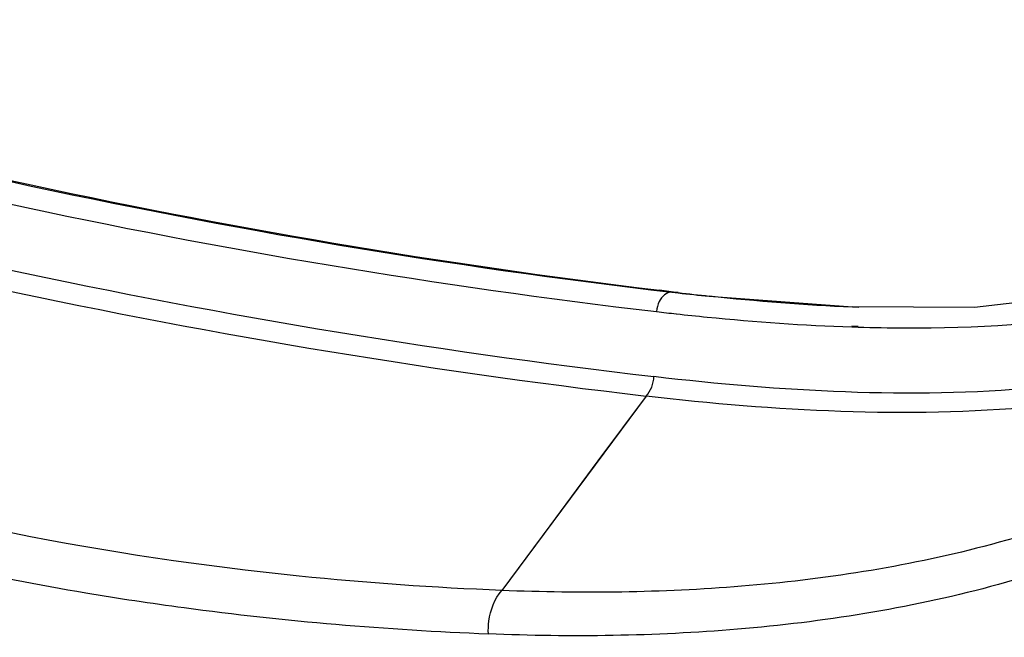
# Model space of a CAD drawing. Header units: millimetres. Extents: x 0 to 420, y 0 to 297.
# Tile 75 of 130: x 326.66 to 329.71, y 122.95 to 124.86. Entities that reach past the tile are written whole.
import ezdxf

# ---------------------------------------------------------------- set-up
doc = ezdxf.new("R2010")
doc.units = ezdxf.units.MM
doc.header["$LTSCALE"] = 23.1
doc.layers.get('0').update_dxf_attribs({"linetype": 'CONTINUOUS'})

msp = doc.modelspace()

# ---------------------------------------------------------------- linework, layer by layer
at = {"color": 7, "linetype": 'Continuous'}
for p, q in [((328.6457, 124.0224), (328.704, 124.0146)), ((328.6457, 124.0215), (328.704, 124.0146)), ((328.7997, 124.0026), (329.2442, 123.9697)), ((329.6226, 123.9678), (329.2442, 123.9697)), ((329.2442, 123.9697), (329.2636, 123.9689)), ((329.2443, 123.9705), (329.2636, 123.969))]:
    msp.add_line(p, q, dxfattribs=at)
at = {"color": 9, "linetype": 'Continuous'}
for p, q in [((328.6836, 124.0154), (328.7039, 124.0132)), ((328.6836, 124.0154), (328.7039, 124.0131)), ((329.2421, 123.9106), (329.2614, 123.9099)), ((329.2421, 123.9077), (329.2614, 123.9071)), ((328.6042, 123.6933), (328.1567, 123.0909))]:
    msp.add_line(p, q, dxfattribs=at)
at = {"color": 7, "linetype": 'Continuous'}
msp.add_lwpolyline([(331.5507, 125.9743), (331.4883, 125.5195), (331.3547, 125.0298), (331.1765, 124.6686), (330.9437, 124.3939), (330.6217, 124.1788), (330.1939, 124.0345), (329.6226, 123.9678)], dxfattribs=at)
at = {"color": 9, "linetype": 'Continuous'}
msp.add_lwpolyline([(328.604, 123.6933), (328.4549, 123.4923), (328.3059, 123.2915), (328.1568, 123.0909)], dxfattribs=at)
at = {"color": 7, "linetype": 'Continuous'}
for centre, radius, start, end in [((331.1714, 145.1593), 21.2901, 257.69677, 263.28926), ((331.1885, 145.1675), 21.2983, 257.65642, 263.14303), ((328.5123, 114.9276), 9.0891, 88.79135, 88.92053), ((329.7426, 132.9206), 8.9668, 263.34842, 263.96456)]:
    msp.add_arc(centre, radius, start, end, dxfattribs=at)
at = {"color": 9, "linetype": 'Continuous'}
for centre, radius, start, end in [((331.1267, 145.1206), 21.3114, 257.79524, 263.29038), ((331.1282, 145.0253), 21.4181, 257.65905, 263.29796), ((331.1089, 145.0052), 21.4586, 257.66002, 263.29649), ((329.7124, 132.7882), 8.8329, 263.4435, 264.06865), ((329.7027, 133.0571), 9.1641, 263.32019, 263.70535), ((329.6368, 132.4565), 8.5599, 263.70278, 264.3481), ((329.4234, 129.2357), 5.331, 268.2591, 269.8048)]:
    msp.add_arc(centre, radius, start, end, dxfattribs=at)
for points, knots in [([(329.4052, 123.9047), (329.6255, 123.904), (330.0723, 123.9295), (330.6284, 124.1001), (331.0166, 124.395), (331.2564, 124.7216), (331.4202, 125.121), (331.4876, 125.4094), (331.5145, 125.5578)], [0, 0, 0, 0, 0.220952, 0.447634, 0.569945, 0.703787, 0.848761, 1, 1, 1, 1]), ([(330.9539, 124.1234), (330.7924, 123.993), (330.4185, 123.8057), (329.8186, 123.7038), (329.2214, 123.6965), (328.8258, 123.7304), (328.6286, 123.7536)], [0, 0, 0, 0, 0.258385, 0.506331, 0.752813, 1, 1, 1, 1]), ([(330.9707, 124.0844), (330.8072, 123.9485), (330.4269, 123.7529), (329.8152, 123.6446), (329.2071, 123.6357), (328.8045, 123.6698), (328.604, 123.6933)], [0, 0, 0, 0, 0.259473, 0.50744, 0.753494, 1, 1, 1, 1]), ([(330.999, 124.0588), (330.8321, 123.8415), (330.412, 123.4829), (329.6644, 123.2034), (328.9073, 123.0865), (328.4043, 123.0808), (328.1567, 123.0909)], [0, 0, 0, 0, 0.264286, 0.516279, 0.761083, 1, 1, 1, 1]), ([(331.078, 124.0044), (330.9074, 123.769), (330.4714, 123.38), (329.6875, 123.077), (328.8966, 122.9526), (328.3726, 122.9456), (328.1153, 122.9562)], [0, 0, 0, 0, 0.267252, 0.519657, 0.763273, 1, 1, 1, 1]), ([(328.1568, 123.0909), (327.9471, 123.0993), (327.1418, 123.1555), (326.3418, 123.311), (325.7721, 123.4908)], [0, 0, 0, 0, 0.260028, 1, 1, 1, 1]), ([(325.7085, 123.3603), (325.8016, 123.3309), (326.1827, 123.2182), (326.5719, 123.1332), (326.8676, 123.0836)], [0, 0, 0, 0, 0.24552, 1, 1, 1, 1]), ([(326.8676, 123.0836), (326.9687, 123.0666), (327.3823, 123.0043), (327.7999, 122.9692), (328.1153, 122.9566)], [0, 0, 0, 0, 0.245199, 1, 1, 1, 1]), ([(328.1153, 122.9562), (328.1147, 122.9694), (328.1169, 123.0168), (328.134, 123.0652), (328.1568, 123.0909)], [0, 0, 0, 0, 0.278402, 1, 1, 1, 1])]:
    msp.add_open_spline(points, degree=3, knots=knots, dxfattribs=at)
for points in [[(328.6836, 124.0154), (328.6675, 124.0161), (328.6517, 124.0012), (328.6447, 123.9866)], [(328.6447, 123.9866), (328.64, 123.9769), (328.6373, 123.966), (328.6367, 123.9552)], [(328.7938, 123.9382), (328.9429, 123.9235), (329.0924, 123.9128), (329.2421, 123.9077)], [(328.604, 123.6933), (328.6193, 123.7087), (328.6274, 123.7319), (328.6286, 123.7536)]]:
    msp.add_open_spline(points, degree=3, dxfattribs=at)
at = {"color": 7, "linetype": 'Continuous'}
msp.add_open_spline([(328.7999, 124.0036), (328.9476, 123.988), (329.0959, 123.9762), (329.2443, 123.9697)], degree=3, dxfattribs=at)

doc.saveas('drawing.dxf')
